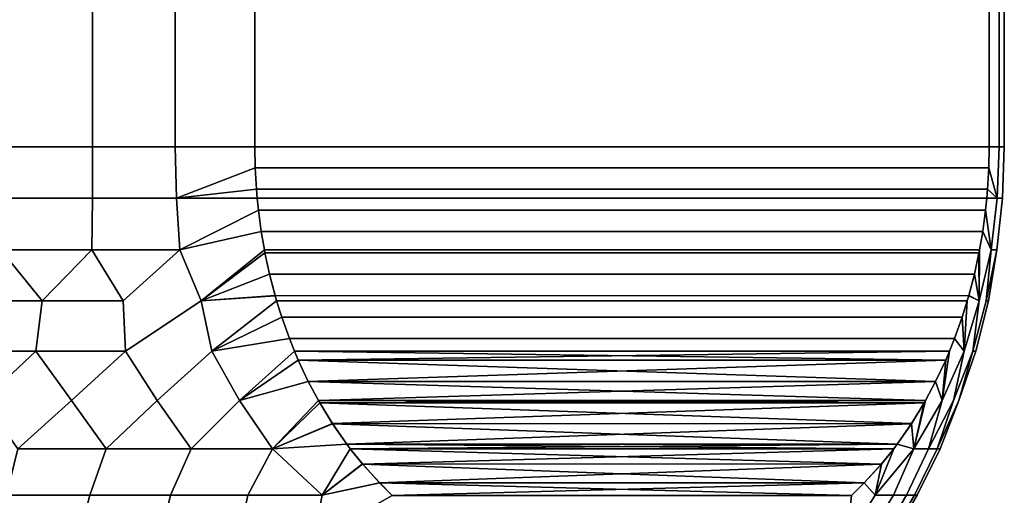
# Model space of a CAD drawing. Header units: metres. Extents: x -109 to 109, y -100 to 58.
# Tile 73 of 256: x -70.21 to -63.5, y 12.63 to 15.86. Entities that reach past the tile are written whole.
import ezdxf

# ---------------------------------------------------------------- set-up
doc = ezdxf.new("R2010")
doc.units = ezdxf.units.M
doc.layers.add('solid_21_062_100_XXX', color=7, linetype='CONTINUOUS')

msp = doc.modelspace()

# ---------------------------------------------------------------- linework, layer by layer
at = {"layer": 'solid_21_062_100_XXX'}
for points in [[(-70.29216, 15, 11.422026), (-69.712158, 15, 11.087163), (-69.712158, 23, 11.087163), (-70.29216, 23, 11.422026)], [(-69.712158, 15, -11.087163), (-70.29216, 15, -11.422026), (-70.29216, 23, -11.422026), (-69.712158, 23, -11.087163)], [(-69.712158, 15, 11.087163), (-69.150169, 15, 10.722875), (-69.150169, 23, 10.722875), (-69.712158, 23, 11.087163)], [(-69.150169, 15, -10.722875), (-69.712158, 15, -11.087163), (-69.712158, 23, -11.087163), (-69.150169, 23, -10.722875)], [(-69.150169, 15, 10.722875), (-68.607697, 15, 10.330127), (-68.607697, 23, 10.330127), (-69.150169, 23, 10.722875)], [(-68.607697, 15, -10.330127), (-69.150169, 15, -10.722875), (-69.150169, 23, -10.722875), (-68.607697, 23, -10.330127)], [(-63.607697, 15, 1.669873), (-63.607697, 23, 1.669873), (-68.607697, 23, 10.330127), (-68.607697, 15, 10.330127)], [(-68.607697, 15, -10.330127), (-68.607697, 23, -10.330127), (-63.607697, 23, -1.669873), (-63.607697, 15, -1.669873)], [(-63.538803, 15, -1.0037), (-63.607697, 15, -1.669873), (-63.607697, 23, -1.669873), (-63.538803, 23, -1.0037)], [(-63.607697, 15, 1.669873), (-63.538803, 15, 1.0037), (-63.538803, 23, 1.0037), (-63.607697, 23, 1.669873)], [(-63.504314, 15, -0.334863), (-63.538803, 15, -1.0037), (-63.538803, 23, -1.0037), (-63.504314, 23, -0.334863)], [(-63.538803, 15, 1.0037), (-63.504314, 15, 0.334863), (-63.504314, 23, 0.334863), (-63.538803, 23, 1.0037)], [(-63.504314, 15, 0.334863), (-63.504314, 15, -0.334863), (-63.504314, 23, -0.334863), (-63.504314, 23, 0.334863)], [(-70.303391, 14.65046, 11.414207), (-69.71331, 14.65046, 11.073524), (-69.712158, 15, 11.087163), (-70.29216, 15, 11.422026)], [(-69.71331, 14.65046, -11.073524), (-70.303391, 14.65046, -11.414207), (-70.29216, 15, -11.422026), (-69.712158, 15, -11.087163)], [(-69.141907, 14.65046, 10.702364), (-69.150169, 15, 10.722875), (-69.712158, 15, 11.087163), (-69.71331, 14.65046, 11.073524)], [(-69.141907, 14.65046, -10.702364), (-69.71331, 14.65046, -11.073524), (-69.712158, 15, -11.087163), (-69.150169, 15, -10.722875)], [(-68.604996, 14.855968, 10.325455), (-68.607697, 15, 10.330127), (-69.150169, 15, 10.722875), (-69.141907, 14.65046, 10.702364)], [(-68.604996, 14.855931, -10.325452), (-69.141907, 14.65046, -10.702364), (-69.150169, 15, -10.722875), (-68.607697, 15, -10.330127)], [(-63.610394, 14.85593, 1.674548), (-63.607697, 15, 1.669873), (-68.607697, 15, 10.330127), (-68.604996, 14.855968, 10.325455)], [(-68.604996, 14.855931, -10.325452), (-68.607697, 15, -10.330127), (-63.607697, 15, -1.669873), (-63.610394, 14.855973, -1.674545)], [(-63.610394, 14.85593, 1.674548), (-63.552437, 14.65046, 1.02111), (-63.538803, 15, 1.0037), (-63.607697, 15, 1.669873)], [(-63.610394, 14.855973, -1.674545), (-63.607697, 15, -1.669873), (-63.538803, 15, -1.0037), (-63.552437, 14.65046, -1.021111)], [(-63.552437, 14.65046, 1.02111), (-63.516701, 14.65046, 0.340682), (-63.504314, 15, 0.334863), (-63.538803, 15, 1.0037)], [(-63.552437, 14.65046, -1.021111), (-63.538803, 15, -1.0037), (-63.504314, 15, -0.334863), (-63.516701, 14.65046, -0.340683)], [(-63.516701, 14.65046, 0.340682), (-63.516701, 14.65046, -0.340683), (-63.504314, 15, -0.334863), (-63.504314, 15, 0.334863)], [(-69.141907, 14.65046, 10.702364), (-68.596855, 14.711606, 10.311352), (-68.604996, 14.855968, 10.325455)], [(-68.604996, 14.855931, -10.325452), (-68.596855, 14.711575, -10.311348), (-69.141907, 14.65046, -10.702364)], [(-68.596855, 14.711575, -10.311348), (-68.604996, 14.855931, -10.325452), (-63.610394, 14.855973, -1.674545), (-63.618534, 14.711614, -1.688647)], [(-63.618538, 14.711573, 1.688652), (-63.610394, 14.85593, 1.674548), (-68.604996, 14.855968, 10.325455), (-68.596855, 14.711606, 10.311352)], [(-63.610394, 14.85593, 1.674548), (-63.618538, 14.711573, 1.688652), (-63.552437, 14.65046, 1.02111)], [(-63.552437, 14.65046, -1.021111), (-63.618534, 14.711614, -1.688647), (-63.610394, 14.855973, -1.674545)], [(-69.141907, 14.65046, 10.702364), (-68.591751, 14.650499, 10.302514), (-68.596855, 14.711606, 10.311352)], [(-68.596855, 14.711575, -10.311348), (-68.591751, 14.650496, -10.302513), (-69.141907, 14.65046, -10.702364)], [(-68.591751, 14.650496, -10.302513), (-68.596855, 14.711575, -10.311348), (-63.618534, 14.711614, -1.688647), (-63.623638, 14.650499, -1.697486)], [(-63.623638, 14.650496, 1.697487), (-63.618538, 14.711573, 1.688652), (-68.596855, 14.711606, 10.311352), (-68.591751, 14.650499, 10.302514)], [(-63.552437, 14.65046, -1.021111), (-63.623638, 14.650499, -1.697486), (-63.618534, 14.711614, -1.688647)], [(-63.618538, 14.711573, 1.688652), (-63.623638, 14.650496, 1.697487), (-63.552437, 14.65046, 1.02111)], [(-70.336884, 14.298781, 11.390069), (-69.717346, 14.298781, 11.032374), (-69.71331, 14.65046, 11.073524), (-70.303391, 14.65046, 11.414207)], [(-69.717346, 14.298781, -11.032375), (-70.336884, 14.298781, -11.39007), (-70.303391, 14.65046, -11.414207), (-69.71331, 14.65046, -11.073524)], [(-69.118507, 14.298781, 10.641015), (-69.141907, 14.65046, 10.702364), (-69.71331, 14.65046, 11.073524), (-69.717346, 14.298781, 11.032374)], [(-69.118507, 14.298781, -10.641017), (-69.717346, 14.298781, -11.032375), (-69.71331, 14.65046, -11.073524), (-69.141907, 14.65046, -10.702364)], [(-68.583199, 14.567218, 10.287704), (-68.591751, 14.650499, 10.302514), (-69.141907, 14.65046, 10.702364), (-69.118507, 14.298781, 10.641015)], [(-68.583206, 14.567223, -10.287705), (-69.118507, 14.298781, -10.641017), (-69.141907, 14.65046, -10.702364), (-68.591751, 14.650496, -10.302513)], [(-63.632187, 14.567218, 1.712296), (-63.623638, 14.650496, 1.697487), (-68.591751, 14.650499, 10.302514), (-68.583199, 14.567218, 10.287704)], [(-68.583206, 14.567223, -10.287705), (-68.591751, 14.650496, -10.302513), (-63.623638, 14.650499, -1.697486), (-63.632187, 14.567228, -1.712294)], [(-63.632187, 14.567228, -1.712294), (-63.623638, 14.650499, -1.697486), (-63.552437, 14.65046, -1.021111), (-63.593861, 14.298781, -1.072026)], [(-63.632187, 14.567218, 1.712296), (-63.593861, 14.298781, 1.072022), (-63.552437, 14.65046, 1.02111), (-63.623638, 14.650496, 1.697487)], [(-63.593861, 14.298781, -1.072026), (-63.552437, 14.65046, -1.021111), (-63.516701, 14.65046, -0.340683), (-63.554356, 14.298781, -0.357707)], [(-63.593861, 14.298781, 1.072022), (-63.554356, 14.298781, 0.357703), (-63.516701, 14.65046, 0.340682), (-63.552437, 14.65046, 1.02111)], [(-63.554356, 14.298781, 0.357703), (-63.554356, 14.298781, -0.357707), (-63.516701, 14.65046, -0.340683), (-63.516701, 14.65046, 0.340682)], [(-68.563881, 14.422538, -10.254232), (-69.118507, 14.298781, -10.641017), (-68.583206, 14.567223, -10.287705)], [(-69.118507, 14.298781, 10.641015), (-68.563866, 14.422475, 10.254216), (-68.583199, 14.567218, 10.287704)], [(-68.563881, 14.422538, -10.254232), (-68.583206, 14.567223, -10.287705), (-63.632187, 14.567228, -1.712294), (-63.65152, 14.422482, -1.745782)], [(-63.651512, 14.422532, 1.745769), (-63.632187, 14.567218, 1.712296), (-68.583199, 14.567218, 10.287704), (-68.563866, 14.422475, 10.254216)], [(-63.593861, 14.298781, -1.072026), (-63.65152, 14.422482, -1.745782), (-63.632187, 14.567228, -1.712294)], [(-63.651512, 14.422532, 1.745769), (-63.593861, 14.298781, 1.072022), (-63.632187, 14.567218, 1.712296)], [(-68.972305, 13.95061, -10.461871), (-69.118507, 14.298781, -10.641017), (-68.563881, 14.422538, -10.254232), (-68.542747, 14.298848, -10.217636)], [(-68.972305, 13.95061, 10.461875), (-68.542747, 14.29885, 10.217636), (-68.563866, 14.422475, 10.254216), (-69.118507, 14.298781, 10.641015)], [(-68.542747, 14.298848, -10.217636), (-68.563881, 14.422538, -10.254232), (-63.65152, 14.422482, -1.745782), (-63.672642, 14.29885, -1.782364)], [(-63.672642, 14.298848, 1.782364), (-63.651512, 14.422532, 1.745769), (-68.563866, 14.422475, 10.254216), (-68.542747, 14.29885, 10.217636)], [(-63.675907, 13.95061, 1.288263), (-63.593861, 14.298781, 1.072022), (-63.651512, 14.422532, 1.745769), (-63.672642, 14.298848, 1.782364)], [(-63.675907, 13.95061, -1.288256), (-63.672642, 14.29885, -1.782364), (-63.65152, 14.422482, -1.745782), (-63.593861, 14.298781, -1.072026)], [(-70.62236, 13.95061, 11.47041), (-70.055733, 13.95061, 11.161919), (-70.336884, 14.298781, 11.390069)], [(-70.055733, 13.95061, -11.161917), (-70.62236, 13.95061, -11.470409), (-70.336884, 14.298781, -11.39007)], [(-70.055733, 13.95061, 11.161919), (-69.717346, 14.298781, 11.032374), (-70.336884, 14.298781, 11.390069)], [(-70.055733, 13.95061, -11.161917), (-70.336884, 14.298781, -11.39007), (-69.717346, 14.298781, -11.032375)], [(-70.055733, 13.95061, 11.161919), (-69.505257, 13.95061, 10.825459), (-69.717346, 14.298781, 11.032374)], [(-69.505257, 13.95061, -10.825457), (-70.055733, 13.95061, -11.161917), (-69.717346, 14.298781, -11.032375)], [(-69.505257, 13.95061, 10.825459), (-69.118507, 14.298781, 10.641015), (-69.717346, 14.298781, 11.032374)], [(-69.505257, 13.95061, -10.825457), (-69.717346, 14.298781, -11.032375), (-69.118507, 14.298781, -10.641017)], [(-69.488846, 13.607689, 10.71172), (-68.972305, 13.95061, 10.461875), (-69.118507, 14.298781, 10.641015), (-69.505257, 13.95061, 10.825459)], [(-69.488846, 13.607689, -10.711721), (-69.505257, 13.95061, -10.825457), (-69.118507, 14.298781, -10.641017), (-68.972305, 13.95061, -10.461871)], [(-68.972305, 13.95061, 10.461875), (-68.538589, 14.277109, 10.210433), (-68.542747, 14.29885, 10.217636)], [(-68.972305, 13.95061, -10.461871), (-68.542747, 14.298848, -10.217636), (-68.53862, 14.277259, -10.210484)], [(-63.676773, 14.277252, 1.789519), (-63.672642, 14.298848, 1.782364), (-68.542747, 14.29885, 10.217636), (-68.538589, 14.277109, 10.210433)], [(-68.53862, 14.277259, -10.210484), (-68.542747, 14.298848, -10.217636), (-63.672642, 14.29885, -1.782364), (-63.6768, 14.277115, -1.789565)], [(-63.717796, 13.607689, -0.715926), (-63.675907, 13.95061, -1.288256), (-63.593861, 14.298781, -1.072026), (-63.627506, 13.95061, -0.644934)], [(-63.717796, 13.607689, 0.715922), (-63.62751, 13.95061, 0.644941), (-63.593861, 14.298781, 1.072022), (-63.675907, 13.95061, 1.288263)], [(-63.675907, 13.95061, -1.288256), (-63.6768, 14.277115, -1.789565), (-63.672642, 14.29885, -1.782364)], [(-63.675907, 13.95061, 1.288263), (-63.672642, 14.298848, 1.782364), (-63.676773, 14.277252, 1.789519)], [(-63.62751, 13.95061, 0.644941), (-63.554356, 14.298781, 0.357703), (-63.593861, 14.298781, 1.072022)], [(-63.62751, 13.95061, 0.644941), (-63.611362, 13.95061, 0.000004), (-63.554356, 14.298781, 0.357703)], [(-63.627506, 13.95061, -0.644934), (-63.593861, 14.298781, -1.072026), (-63.554356, 14.298781, -0.357707)], [(-63.611362, 13.95061, 0.000004), (-63.627506, 13.95061, -0.644934), (-63.554356, 14.298781, -0.357707)], [(-63.611362, 13.95061, 0.000004), (-63.554356, 14.298781, -0.357707), (-63.554356, 14.298781, 0.357703)], [(-68.507225, 14.131762, -10.156105), (-68.972305, 13.95061, -10.461871), (-68.53862, 14.277259, -10.210484)], [(-68.972305, 13.95061, 10.461875), (-68.507156, 14.131499, 10.155995), (-68.538589, 14.277109, 10.210433)], [(-68.53862, 14.277259, -10.210484), (-63.6768, 14.277115, -1.789565), (-63.708229, 14.131504, -1.844003), (-68.507225, 14.131762, -10.156105)], [(-63.676773, 14.277252, 1.789519), (-68.538589, 14.277109, 10.210433), (-68.507156, 14.131499, 10.155995), (-63.708168, 14.131753, 1.843899)], [(-63.675907, 13.95061, -1.288256), (-63.708229, 14.131504, -1.844003), (-63.6768, 14.277115, -1.789565)], [(-63.708168, 14.131753, 1.843899), (-63.675907, 13.95061, 1.288263), (-63.676773, 14.277252, 1.789519)], [(-68.507225, 14.131762, -10.156105), (-68.469353, 13.986035, -10.090515), (-68.972305, 13.95061, -10.461871)], [(-68.972305, 13.95061, 10.461875), (-68.469276, 13.985764, 10.090384), (-68.507156, 14.131499, 10.155995)], [(-68.507225, 14.131762, -10.156105), (-63.708229, 14.131504, -1.844003), (-63.746109, 13.985768, -1.909614), (-68.469353, 13.986035, -10.090515)], [(-63.708168, 14.131753, 1.843899), (-68.507156, 14.131499, 10.155995), (-68.469276, 13.985764, 10.090384), (-63.746037, 13.986027, 1.909489)], [(-63.675907, 13.95061, -1.288256), (-63.746109, 13.985768, -1.909614), (-63.708229, 14.131504, -1.844003)], [(-63.708168, 14.131753, 1.843899), (-63.746037, 13.986027, 1.909489), (-63.675907, 13.95061, 1.288263)], [(-70.098816, 13.607689, -11.087022), (-70.728813, 13.607689, -11.427626), (-70.62236, 13.95061, -11.470409), (-70.055733, 13.95061, -11.161917)], [(-70.728806, 13.607689, 11.427624), (-70.098808, 13.607689, 11.08702), (-70.055733, 13.95061, 11.161919), (-70.62236, 13.95061, 11.47041)], [(-69.488846, 13.607689, -10.711721), (-70.098816, 13.607689, -11.087022), (-70.055733, 13.95061, -11.161917), (-69.505257, 13.95061, -10.825457)], [(-69.488846, 13.607689, 10.71172), (-69.505257, 13.95061, 10.825459), (-70.055733, 13.95061, 11.161919), (-70.098808, 13.607689, 11.08702)], [(-69.272095, 13.271732, 10.432617), (-68.900818, 13.607689, 10.302896), (-68.972305, 13.95061, 10.461875), (-69.488846, 13.607689, 10.71172)], [(-69.272118, 13.271732, -10.432632), (-69.488846, 13.607689, -10.711721), (-68.972305, 13.95061, -10.461871), (-68.900826, 13.607689, -10.302899)], [(-68.900826, 13.607689, -10.302899), (-68.972305, 13.95061, -10.461871), (-68.469353, 13.986035, -10.090515), (-68.459183, 13.950747, -10.072893)], [(-68.900818, 13.607689, 10.302896), (-68.459183, 13.950755, 10.072898), (-68.469276, 13.985764, 10.090384), (-68.972305, 13.95061, 10.461875)], [(-68.900826, 13.607689, -10.302899), (-68.459183, 13.950747, -10.072893), (-68.424538, 13.839895, -10.012893)], [(-68.900818, 13.607689, 10.302896), (-68.424454, 13.839638, 10.012745), (-68.459183, 13.950755, 10.072898)], [(-68.459183, 13.950747, -10.072893), (-68.469353, 13.986035, -10.090515), (-63.746109, 13.985768, -1.909614), (-63.756207, 13.950755, -1.927102)], [(-63.75621, 13.950747, 1.927107), (-63.746037, 13.986027, 1.909489), (-68.469276, 13.985764, 10.090384), (-68.459183, 13.950755, 10.072898)], [(-63.790852, 13.839887, 1.987112), (-63.75621, 13.950747, 1.927107), (-68.459183, 13.950755, 10.072898), (-68.424454, 13.839638, 10.012745)], [(-68.424538, 13.839895, -10.012893), (-68.459183, 13.950747, -10.072893), (-63.756207, 13.950755, -1.927102), (-63.790936, 13.839641, -1.987253)], [(-63.85112, 13.271732, -1.043048), (-63.777836, 13.607689, -1.429609), (-63.675907, 13.95061, -1.288256), (-63.717796, 13.607689, -0.715926)], [(-63.85112, 13.271732, 1.043022), (-63.717796, 13.607689, 0.715922), (-63.675907, 13.95061, 1.288263), (-63.777836, 13.607689, 1.429605)], [(-63.777836, 13.607689, -1.429609), (-63.790936, 13.839641, -1.987253), (-63.756207, 13.950755, -1.927102)], [(-63.777836, 13.607689, 1.429605), (-63.75621, 13.950747, 1.927107), (-63.790852, 13.839887, 1.987112)], [(-63.777836, 13.607689, 1.429605), (-63.675907, 13.95061, 1.288263), (-63.746037, 13.986027, 1.909489), (-63.75621, 13.950747, 1.927107)], [(-63.777836, 13.607689, -1.429609), (-63.756207, 13.950755, -1.927102), (-63.746109, 13.985768, -1.909614), (-63.675907, 13.95061, -1.288256)], [(-63.697765, 13.607689, -0.000002), (-63.717796, 13.607689, -0.715926), (-63.627506, 13.95061, -0.644934), (-63.611362, 13.95061, 0.000004)], [(-63.717796, 13.607689, 0.715922), (-63.697765, 13.607689, -0.000002), (-63.611362, 13.95061, 0.000004), (-63.62751, 13.95061, 0.644941)], [(-68.372353, 13.693643, -9.922504), (-68.900826, 13.607689, -10.302899), (-68.424538, 13.839895, -10.012893)], [(-68.900818, 13.607689, 10.302896), (-68.372223, 13.693304, 9.922277), (-68.424454, 13.839638, 10.012745)], [(-68.424538, 13.839895, -10.012893), (-63.790936, 13.839641, -1.987253), (-63.843166, 13.693305, -2.077722), (-68.372353, 13.693643, -9.922504)], [(-63.790852, 13.839887, 1.987112), (-68.424454, 13.839638, 10.012745), (-68.372223, 13.693304, 9.922277), (-63.84304, 13.693633, 2.077502)], [(-63.777836, 13.607689, -1.429609), (-63.843166, 13.693305, -2.077722), (-63.790936, 13.839641, -1.987253)], [(-63.84304, 13.693633, 2.077502), (-63.777836, 13.607689, 1.429605), (-63.790852, 13.839887, 1.987112)], [(-68.711128, 13.271732, -10.020754), (-68.900826, 13.607689, -10.302899), (-68.372353, 13.693643, -9.922504), (-68.338066, 13.60784, -9.863122)], [(-68.711105, 13.271732, 10.020737), (-68.338058, 13.607811, 9.863102), (-68.372223, 13.693304, 9.922277), (-68.900818, 13.607689, 10.302896)], [(-68.338066, 13.60784, -9.863122), (-68.372353, 13.693643, -9.922504), (-63.843166, 13.693305, -2.077722), (-63.877335, 13.60781, -2.136899)], [(-63.877319, 13.607839, 2.136879), (-63.84304, 13.693633, 2.077502), (-68.372223, 13.693304, 9.922277), (-68.338058, 13.607811, 9.863102)], [(-63.927326, 13.271732, -1.734919), (-63.877335, 13.60781, -2.136899), (-63.843166, 13.693305, -2.077722), (-63.777836, 13.607689, -1.429609)], [(-63.927322, 13.271732, 1.734893), (-63.777836, 13.607689, 1.429605), (-63.84304, 13.693633, 2.077502), (-63.877319, 13.607839, 2.136879)], [(-70.457558, 13.271732, -11.161136), (-70.728813, 13.607689, -11.427626), (-70.098816, 13.607689, -11.087022)], [(-70.457535, 13.271732, 11.161123), (-70.098808, 13.607689, 11.08702), (-70.728806, 13.607689, 11.427624)], [(-70.22123, 12.944422, -10.875581), (-70.457558, 13.271732, -11.161136), (-70.098816, 13.607689, -11.087022), (-69.854851, 13.271732, -10.813141)], [(-70.221245, 12.944422, 10.87559), (-69.854828, 13.271732, 10.813128), (-70.098808, 13.607689, 11.08702), (-70.457535, 13.271732, 11.161123)], [(-69.854851, 13.271732, -10.813141), (-70.098816, 13.607689, -11.087022), (-69.488846, 13.607689, -10.711721)], [(-69.854828, 13.271732, 10.813128), (-69.488846, 13.607689, 10.71172), (-70.098808, 13.607689, 11.08702)], [(-69.620773, 12.944422, -10.506071), (-69.854851, 13.271732, -10.813141), (-69.488846, 13.607689, -10.711721), (-69.272118, 13.271732, -10.432632)], [(-69.620789, 12.944422, 10.506082), (-69.272095, 13.271732, 10.432617), (-69.488846, 13.607689, 10.71172), (-69.854828, 13.271732, 10.813128)], [(-69.042007, 12.944422, -10.103446), (-69.272118, 13.271732, -10.432632), (-68.900826, 13.607689, -10.302899), (-68.711128, 13.271732, -10.020754)], [(-69.042023, 12.944422, 10.103457), (-68.711105, 13.271732, 10.020737), (-68.900818, 13.607689, 10.302896), (-69.272095, 13.271732, 10.432617)], [(-68.711128, 13.271732, -10.020754), (-68.338066, 13.60784, -9.863122), (-68.312271, 13.547557, -9.818437)], [(-68.243652, 13.401867, -9.699588), (-68.711128, 13.271732, -10.020754), (-68.312271, 13.547557, -9.818437)], [(-68.711105, 13.271732, 10.020737), (-68.312096, 13.547164, 9.81814), (-68.338058, 13.607811, 9.863102)], [(-68.711105, 13.271732, 10.020737), (-68.243454, 13.401466, 9.699237), (-68.312096, 13.547164, 9.81814)], [(-68.338066, 13.60784, -9.863122), (-63.877335, 13.60781, -2.136899), (-63.90329, 13.547163, -2.181861)], [(-68.312271, 13.547557, -9.818437), (-68.338066, 13.60784, -9.863122), (-63.90329, 13.547163, -2.181861)], [(-63.877319, 13.607839, 2.136879), (-68.338058, 13.607811, 9.863102), (-68.312096, 13.547164, 9.81814)], [(-68.243652, 13.401867, -9.699588), (-68.312271, 13.547557, -9.818437), (-63.90329, 13.547163, -2.181861)], [(-63.903126, 13.547546, 2.181571), (-63.877319, 13.607839, 2.136879), (-68.312096, 13.547164, 9.81814)], [(-63.971745, 13.401856, 2.300422), (-63.903126, 13.547546, 2.181571), (-68.312096, 13.547164, 9.81814)], [(-63.971745, 13.401856, 2.300422), (-68.312096, 13.547164, 9.81814), (-68.243454, 13.401466, 9.699237)], [(-68.243652, 13.401867, -9.699588), (-63.90329, 13.547163, -2.181861), (-63.971939, 13.401465, -2.300763)], [(-64.021179, 12.944422, 1.407199), (-63.85112, 13.271732, 1.043022), (-63.777836, 13.607689, 1.429605), (-63.927322, 13.271732, 1.734893)], [(-64.021172, 12.944422, -1.407176), (-63.927326, 13.271732, -1.734919), (-63.777836, 13.607689, -1.429609), (-63.85112, 13.271732, -1.043048)], [(-63.927326, 13.271732, -1.734919), (-63.971939, 13.401465, -2.300763), (-63.90329, 13.547163, -2.181861)], [(-63.971745, 13.401856, 2.300422), (-63.927322, 13.271732, 1.734893), (-63.903126, 13.547546, 2.181571)], [(-63.961872, 12.944422, -0.704693), (-63.85112, 13.271732, -1.043048), (-63.717796, 13.607689, -0.715926), (-63.812962, 13.271732, -0.34804)], [(-63.961872, 12.944422, 0.704716), (-63.812962, 13.271732, 0.348014), (-63.717796, 13.607689, 0.715922), (-63.85112, 13.271732, 1.043022)], [(-63.942085, 12.944422, 0.000011), (-63.812962, 13.271732, -0.34804), (-63.697765, 13.607689, -0.000002), (-63.812962, 13.271732, 0.348014)], [(-63.927326, 13.271732, -1.734919), (-63.90329, 13.547163, -2.181861), (-63.877335, 13.60781, -2.136899)], [(-63.927322, 13.271732, 1.734893), (-63.877319, 13.607839, 2.136879), (-63.903126, 13.547546, 2.181571)], [(-63.812962, 13.271732, -0.34804), (-63.717796, 13.607689, -0.715926), (-63.697765, 13.607689, -0.000002)], [(-63.812962, 13.271732, 0.348014), (-63.697765, 13.607689, -0.000002), (-63.717796, 13.607689, 0.715922)], [(-68.486748, 12.944422, -9.668974), (-68.711128, 13.271732, -10.020754), (-68.243652, 13.401867, -9.699588), (-68.174194, 13.271728, -9.579287)], [(-68.486763, 12.944422, 9.668988), (-68.174194, 13.271726, 9.579286), (-68.243454, 13.401466, 9.699237), (-68.711105, 13.271732, 10.020737)], [(-68.243652, 13.401867, -9.699588), (-63.971939, 13.401465, -2.300763), (-64.041191, 13.271726, -2.420715)], [(-68.243652, 13.401867, -9.699588), (-64.041191, 13.271726, -2.420715), (-68.174194, 13.271728, -9.579287)], [(-63.971745, 13.401856, 2.300422), (-68.243454, 13.401466, 9.699237), (-68.174194, 13.271726, 9.579286)], [(-63.971745, 13.401856, 2.300422), (-68.174194, 13.271726, 9.579286), (-64.041191, 13.271728, 2.420713)], [(-64.119804, 12.944422, 2.105247), (-63.927322, 13.271732, 1.734893), (-63.971745, 13.401856, 2.300422), (-64.041191, 13.271728, 2.420713)], [(-64.119804, 12.944422, -2.105225), (-64.041191, 13.271726, -2.420715), (-63.971939, 13.401465, -2.300763), (-63.927326, 13.271732, -1.734919)], [(-70.221245, 12.944422, 10.87559), (-69.620789, 12.944422, 10.506082), (-69.854828, 13.271732, 10.813128)], [(-69.620773, 12.944422, -10.506071), (-70.22123, 12.944422, -10.875581), (-69.854851, 13.271732, -10.813141)], [(-69.620789, 12.944422, 10.506082), (-69.042023, 12.944422, 10.103457), (-69.272095, 13.271732, 10.432617)], [(-69.042007, 12.944422, -10.103446), (-69.620773, 12.944422, -10.506071), (-69.272118, 13.271732, -10.432632)], [(-69.042023, 12.944422, 10.103457), (-68.486763, 12.944422, 9.668988), (-68.711105, 13.271732, 10.020737)], [(-68.486748, 12.944422, -9.668974), (-69.042007, 12.944422, -10.103446), (-68.711128, 13.271732, -10.020754)], [(-68.486763, 12.944422, 9.668988), (-68.165726, 13.256843, 9.564612), (-68.174194, 13.271726, 9.579286)], [(-68.486763, 12.944422, 9.668988), (-68.078529, 13.114349, 9.41359), (-68.165726, 13.256843, 9.564612)], [(-68.486748, 12.944422, -9.668974), (-68.174194, 13.271728, -9.579287), (-68.166, 13.257329, -9.565095)], [(-68.078873, 13.114878, -9.414186), (-68.486748, 12.944422, -9.668974), (-68.166, 13.257329, -9.565095)], [(-64.041191, 13.271728, 2.420713), (-68.174194, 13.271726, 9.579286), (-68.165726, 13.256843, 9.564612)], [(-68.174194, 13.271728, -9.579287), (-64.041191, 13.271726, -2.420715), (-64.049667, 13.256841, -2.43539)], [(-68.166, 13.257329, -9.565095), (-68.174194, 13.271728, -9.579287), (-64.049667, 13.256841, -2.43539)], [(-68.078873, 13.114878, -9.414186), (-68.166, 13.257329, -9.565095), (-64.049667, 13.256841, -2.43539)], [(-64.049393, 13.257317, 2.434917), (-64.041191, 13.271728, 2.420713), (-68.165726, 13.256843, 9.564612)], [(-64.13652, 13.114865, 2.585828), (-64.049393, 13.257317, 2.434917), (-68.165726, 13.256843, 9.564612)], [(-64.13652, 13.114865, 2.585828), (-68.165726, 13.256843, 9.564612), (-68.078529, 13.114349, 9.41359)], [(-68.078873, 13.114878, -9.414186), (-64.049667, 13.256841, -2.43539), (-64.136864, 13.114346, -2.586414)], [(-64.119804, 12.944422, -2.105225), (-64.136864, 13.114346, -2.586414), (-64.049667, 13.256841, -2.43539)], [(-64.13652, 13.114865, 2.585828), (-64.119804, 12.944422, 2.105247), (-64.049393, 13.257317, 2.434917)], [(-64.021172, 12.944422, -1.407176), (-64.119804, 12.944422, -2.105225), (-63.927326, 13.271732, -1.734919)], [(-64.119804, 12.944422, 2.105247), (-64.021179, 12.944422, 1.407199), (-63.927322, 13.271732, 1.734893)], [(-64.119804, 12.944422, 2.105247), (-64.041191, 13.271728, 2.420713), (-64.049393, 13.257317, 2.434917)], [(-64.119804, 12.944422, -2.105225), (-64.049667, 13.256841, -2.43539), (-64.041191, 13.271726, -2.420715)], [(-64.021179, 12.944422, 1.407199), (-63.961872, 12.944422, 0.704716), (-63.85112, 13.271732, 1.043022)], [(-63.961872, 12.944422, -0.704693), (-64.021172, 12.944422, -1.407176), (-63.85112, 13.271732, -1.043048)], [(-63.942085, 12.944422, 0.000011), (-63.961872, 12.944422, -0.704693), (-63.812962, 13.271732, -0.34804)], [(-63.961872, 12.944422, 0.704716), (-63.942085, 12.944422, 0.000011), (-63.812962, 13.271732, 0.348014)], [(-68.486763, 12.944422, 9.668988), (-67.98143, 12.974923, 9.245401), (-68.078529, 13.114349, 9.41359)], [(-68.078873, 13.114878, -9.414186), (-67.981834, 12.97547, -9.246107), (-68.486748, 12.944422, -9.668974)], [(-68.078873, 13.114878, -9.414186), (-64.136864, 13.114346, -2.586414), (-67.981834, 12.97547, -9.246107)], [(-64.13652, 13.114865, 2.585828), (-68.078529, 13.114349, 9.41359), (-64.233566, 12.975457, 2.753909)], [(-64.233566, 12.975457, 2.753909), (-68.078529, 13.114349, 9.41359), (-67.98143, 12.974923, 9.245401)], [(-67.981834, 12.97547, -9.246107), (-64.136864, 13.114346, -2.586414), (-64.233963, 12.974918, -2.754604)], [(-64.119804, 12.944422, -2.105225), (-64.233963, 12.974918, -2.754604), (-64.136864, 13.114346, -2.586414)], [(-64.13652, 13.114865, 2.585828), (-64.233566, 12.975457, 2.753909), (-64.119804, 12.944422, 2.105247)], [(-69.730972, 12.627393, -10.390887), (-70.299103, 12.627393, -10.739607), (-70.22123, 12.944422, -10.875581), (-69.620773, 12.944422, -10.506071)], [(-70.299088, 12.627393, 10.739595), (-69.730957, 12.627393, 10.390875), (-69.620789, 12.944422, 10.506082), (-70.221245, 12.944422, 10.87559)], [(-69.730972, 12.627393, -10.390887), (-69.620773, 12.944422, -10.506071), (-69.042007, 12.944422, -10.103446), (-69.182404, 12.627393, -10.012143)], [(-69.730957, 12.627393, 10.390875), (-69.182381, 12.627393, 10.01213), (-69.042023, 12.944422, 10.103457), (-69.620789, 12.944422, 10.506082)], [(-69.182404, 12.627393, -10.012143), (-69.042007, 12.944422, -10.103446), (-68.486748, 12.944422, -9.668974), (-68.654976, 12.627393, -9.604468)], [(-69.182381, 12.627393, 10.01213), (-68.654953, 12.627393, 9.604454), (-68.486763, 12.944422, 9.668988), (-69.042023, 12.944422, 10.103457)], [(-68.150215, 12.627393, -9.169042), (-68.654976, 12.627393, -9.604468), (-68.486748, 12.944422, -9.668974)], [(-68.654953, 12.627393, 9.604454), (-68.1502, 12.627393, 9.169026), (-68.486763, 12.944422, 9.668988)], [(-68.1502, 12.627393, 9.169026), (-67.958206, 12.944118, 9.205182), (-67.98143, 12.974923, 9.245401), (-68.486763, 12.944422, 9.668988)], [(-68.150215, 12.627393, -9.169042), (-68.486748, 12.944422, -9.668974), (-67.981834, 12.97547, -9.246107), (-67.958214, 12.944122, -9.205193)], [(-68.150215, 12.627393, -9.169042), (-67.958214, 12.944122, -9.205193), (-67.874878, 12.840646, -9.060853)], [(-68.1502, 12.627393, 9.169026), (-67.874336, 12.840008, 9.059918), (-67.958206, 12.944118, 9.205182)], [(-67.981834, 12.97547, -9.246107), (-64.233963, 12.974918, -2.754604), (-64.257179, 12.944118, -2.794818)], [(-67.981834, 12.97547, -9.246107), (-64.257179, 12.944118, -2.794818), (-67.958214, 12.944122, -9.205193)], [(-64.233566, 12.975457, 2.753909), (-67.98143, 12.974923, 9.245401), (-67.958206, 12.944118, 9.205182)], [(-67.958214, 12.944122, -9.205193), (-64.257179, 12.944118, -2.794818), (-64.341057, 12.84, -2.940093)], [(-67.874878, 12.840646, -9.060853), (-67.958214, 12.944122, -9.205193), (-64.341057, 12.84, -2.940093)], [(-64.233566, 12.975457, 2.753909), (-67.958206, 12.944118, 9.205182), (-64.257179, 12.944122, 2.794807)], [(-64.257179, 12.944122, 2.794807), (-67.958206, 12.944118, 9.205182), (-67.874336, 12.840008, 9.059918)], [(-64.340523, 12.840632, 2.939166), (-64.257179, 12.944122, 2.794807), (-67.874336, 12.840008, 9.059918)], [(-64.384476, 12.627393, -2.646561), (-64.257179, 12.944118, -2.794818), (-64.233963, 12.974918, -2.754604), (-64.119804, 12.944422, -2.105225)], [(-64.259758, 12.627393, -1.991645), (-64.384476, 12.627393, -2.646561), (-64.119804, 12.944422, -2.105225)], [(-64.384476, 12.627393, -2.646561), (-64.341057, 12.84, -2.940093), (-64.257179, 12.944118, -2.794818)], [(-64.384468, 12.627393, 2.64654), (-64.119804, 12.944422, 2.105247), (-64.233566, 12.975457, 2.753909), (-64.257179, 12.944122, 2.794807)], [(-64.384468, 12.627393, 2.64654), (-64.25975, 12.627393, 1.991624), (-64.119804, 12.944422, 2.105247)], [(-64.384468, 12.627393, 2.64654), (-64.257179, 12.944122, 2.794807), (-64.340523, 12.840632, 2.939166)], [(-64.17041, 12.627393, -1.330974), (-64.259758, 12.627393, -1.991645), (-64.119804, 12.944422, -2.105225), (-64.021172, 12.944422, -1.407176)], [(-64.17041, 12.627393, 1.330953), (-64.021179, 12.944422, 1.407199), (-64.119804, 12.944422, 2.105247), (-64.25975, 12.627393, 1.991624)], [(-64.116699, 12.627393, -0.666455), (-64.17041, 12.627393, -1.330974), (-64.021172, 12.944422, -1.407176), (-63.961872, 12.944422, -0.704693)], [(-64.116699, 12.627393, 0.666434), (-63.961872, 12.944422, 0.704716), (-64.021179, 12.944422, 1.407199), (-64.17041, 12.627393, 1.330953)], [(-64.098778, 12.627393, -0.000011), (-64.116699, 12.627393, -0.666455), (-63.961872, 12.944422, -0.704693), (-63.942085, 12.944422, 0.000011)], [(-64.116699, 12.627393, 0.666434), (-64.098778, 12.627393, -0.000011), (-63.942085, 12.944422, 0.000011), (-63.961872, 12.944422, 0.704716)], [(-67.757919, 12.711648, -8.858278), (-68.150215, 12.627393, -9.169042), (-67.874878, 12.840646, -9.060853)], [(-68.1502, 12.627393, 9.169026), (-67.757393, 12.711103, 8.857364), (-67.874336, 12.840008, 9.059918)], [(-67.757919, 12.711648, -8.858278), (-67.874878, 12.840646, -9.060853), (-64.341057, 12.84, -2.940093)], [(-64.457481, 12.711637, 3.141739), (-64.340523, 12.840632, 2.939166), (-67.874336, 12.840008, 9.059918)], [(-64.457481, 12.711637, 3.141739), (-67.874336, 12.840008, 9.059918), (-67.757393, 12.711103, 8.857364)], [(-67.757919, 12.711648, -8.858278), (-64.341057, 12.84, -2.940093), (-64.458, 12.711096, -3.142649)], [(-64.384476, 12.627393, -2.646561), (-64.458, 12.711096, -3.142649), (-64.341057, 12.84, -2.940093)], [(-64.457481, 12.711637, 3.141739), (-64.384468, 12.627393, 2.64654), (-64.340523, 12.840632, 2.939166)], [(-68.207893, 12.322234, -8.979456), (-68.150215, 12.627393, -9.169042), (-67.757919, 12.711648, -8.858278), (-67.671463, 12.626722, -8.708529)], [(-68.207886, 12.322234, 8.979448), (-67.671463, 12.626722, 8.708529), (-67.757393, 12.711103, 8.857364), (-68.1502, 12.627393, 9.169026)], [(-67.757919, 12.711648, -8.858278), (-64.458, 12.711096, -3.142649), (-64.543922, 12.626722, -3.291471)], [(-67.757919, 12.711648, -8.858278), (-64.543922, 12.626722, -3.291471), (-67.671463, 12.626722, -8.708529)], [(-64.457481, 12.711637, 3.141739), (-67.757393, 12.711103, 8.857364), (-67.671463, 12.626722, 8.708529)], [(-64.457481, 12.711637, 3.141739), (-67.671463, 12.626722, 8.708529), (-64.543922, 12.626722, 3.291472)], [(-64.577507, 12.322234, 2.691444), (-64.384468, 12.627393, 2.64654), (-64.457481, 12.711637, 3.141739), (-64.543922, 12.626722, 3.291472)], [(-64.577507, 12.322234, -2.691454), (-64.543922, 12.626722, -3.291471), (-64.458, 12.711096, -3.142649), (-64.384476, 12.627393, -2.646561)], [(-69.810921, 12.322234, -10.229659), (-70.388741, 12.322234, -10.584997), (-70.299103, 12.627393, -10.739607), (-69.730972, 12.627393, -10.390887)], [(-70.388733, 12.322234, 10.584992), (-69.810913, 12.322234, 10.229654), (-69.730957, 12.627393, 10.390875), (-70.299088, 12.627393, 10.739595)], [(-69.253708, 12.322234, -9.842813), (-69.810921, 12.322234, -10.229659), (-69.730972, 12.627393, -10.390887), (-69.182404, 12.627393, -10.012143)], [(-69.2537, 12.322234, 9.842808), (-69.182381, 12.627393, 10.01213), (-69.730957, 12.627393, 10.390875), (-69.810913, 12.322234, 10.229654)], [(-68.718819, 12.322234, -9.425651), (-69.253708, 12.322234, -9.842813), (-69.182404, 12.627393, -10.012143), (-68.654976, 12.627393, -9.604468)], [(-68.718811, 12.322234, 9.425644), (-68.654953, 12.627393, 9.604454), (-69.182381, 12.627393, 10.01213), (-69.2537, 12.322234, 9.842808)], [(-68.207893, 12.322234, -8.979456), (-68.718819, 12.322234, -9.425651), (-68.654976, 12.627393, -9.604468), (-68.150215, 12.627393, -9.169042)], [(-68.207886, 12.322234, 8.979448), (-68.1502, 12.627393, 9.169026), (-68.654953, 12.627393, 9.604454), (-68.718811, 12.322234, 9.425644)], [(-64.577507, 12.322234, -2.691454), (-64.384476, 12.627393, -2.646561), (-64.259758, 12.627393, -1.991645), (-64.446556, 12.322234, -2.02588)], [(-64.577507, 12.322234, 2.691444), (-64.446556, 12.322234, 2.025869), (-64.25975, 12.627393, 1.991624), (-64.384468, 12.627393, 2.64654)], [(-64.446556, 12.322234, -2.02588), (-64.259758, 12.627393, -1.991645), (-64.17041, 12.627393, -1.330974), (-64.35273, 12.322234, -1.354065)], [(-64.446556, 12.322234, 2.025869), (-64.35273, 12.322234, 1.354054), (-64.17041, 12.627393, 1.330953), (-64.25975, 12.627393, 1.991624)], [(-64.35273, 12.322234, -1.354065), (-64.17041, 12.627393, -1.330974), (-64.116699, 12.627393, -0.666455), (-64.296318, 12.322234, -0.678079)], [(-64.35273, 12.322234, 1.354054), (-64.296318, 12.322234, 0.678069), (-64.116699, 12.627393, 0.666434), (-64.17041, 12.627393, 1.330953)], [(-64.277496, 12.322234, -0.000005), (-64.296318, 12.322234, -0.678079), (-64.116699, 12.627393, -0.666455), (-64.098778, 12.627393, -0.000011)], [(-64.296318, 12.322234, 0.678069), (-64.277496, 12.322234, -0.000005), (-64.098778, 12.627393, -0.000011), (-64.116699, 12.627393, 0.666434)]]:
    msp.add_3dface(points, dxfattribs=at)

doc.saveas('drawing.dxf')
